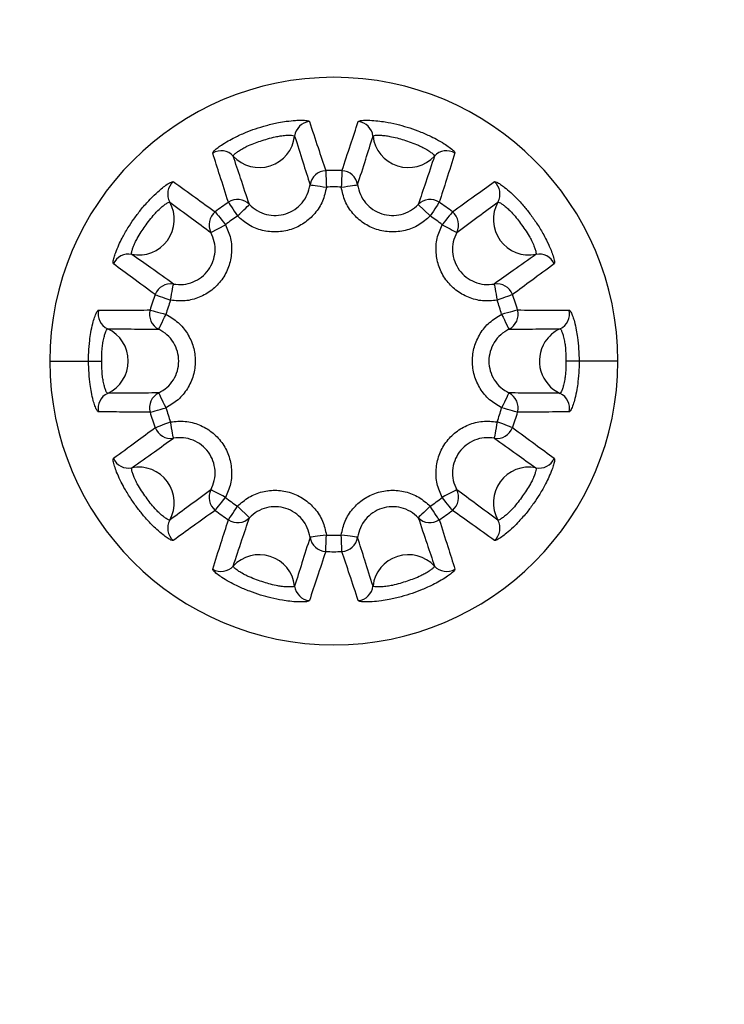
# Model space of a CAD drawing. Header units: millimetres. Extents: x -325 to 325, y -325 to 325.
# Tile 7 of 11: x -7 to 8, y 13 to 33. Entities that reach past the tile are written whole.
import ezdxf

# ---------------------------------------------------------------- set-up
doc = ezdxf.new("R2010")
doc.units = ezdxf.units.MM

msp = doc.modelspace()

# ---------------------------------------------------------------- linework, layer by layer
at = {"color": 7, "linetype": 'Continuous', "lineweight": 25}
for p, q in [((1.784, 29.411), (2.035, 29.168)), ((-2.597, 28.819), (-2.289, 28.984)), ((-6, 26.1), (-4.903, 26.1)), ((6, 26.1), (4.903, 26.1)), ((-1.784, 22.789), (-2.035, 23.032))]:
    msp.add_line(p, q, dxfattribs=at)
at = {"color": 7, "linetype": 'Continuous', "lineweight": 25, "flags": 128}
for points in [[(-0.171, 30.126), (-0.171, 30.114), (-0.17, 30.091), (-0.168, 30.057), (-0.167, 30.013), (-0.164, 29.962), (-0.162, 29.904), (-0.159, 29.842), (-0.157, 29.778)], [(0.171, 30.126), (0.171, 30.114), (0.17, 30.091), (0.168, 30.057), (0.167, 30.013), (0.164, 29.962), (0.162, 29.904), (0.159, 29.842), (0.157, 29.778)], [(-0.503, 29.827), (-0.494, 29.826), (-0.473, 29.823), (-0.44, 29.818), (-0.397, 29.812), (-0.345, 29.805), (-0.286, 29.796), (-0.222, 29.787), (-0.157, 29.778)], [(0.157, 29.778), (0.222, 29.787), (0.286, 29.796), (0.345, 29.805), (0.397, 29.812), (0.44, 29.818), (0.473, 29.823), (0.494, 29.826), (0.503, 29.827)], [(-2.228, 29.458), (-2.221, 29.448), (-2.208, 29.429), (-2.189, 29.4), (-2.165, 29.364), (-2.137, 29.321), (-2.105, 29.273), (-2.071, 29.221), (-2.035, 29.168)], [(-2.035, 29.168), (-1.987, 29.214), (-1.941, 29.258), (-1.899, 29.3), (-1.861, 29.336), (-1.83, 29.366), (-1.806, 29.389), (-1.79, 29.404), (-1.784, 29.411)], [(2.228, 29.458), (2.221, 29.448), (2.208, 29.429), (2.189, 29.4), (2.165, 29.364), (2.137, 29.321), (2.105, 29.273), (2.071, 29.221), (2.035, 29.168)], [(-2.505, 29.256), (-2.498, 29.247), (-2.483, 29.229), (-2.462, 29.202), (-2.435, 29.168), (-2.403, 29.128), (-2.367, 29.082), (-2.329, 29.034), (-2.289, 28.984)], [(2.505, 29.256), (2.498, 29.247), (2.483, 29.229), (2.462, 29.202), (2.435, 29.168), (2.403, 29.128), (2.367, 29.082), (2.329, 29.034), (2.289, 28.984)], [(2.289, 28.984), (2.347, 28.952), (2.404, 28.922), (2.456, 28.894), (2.503, 28.87), (2.541, 28.849), (2.57, 28.834), (2.589, 28.824), (2.597, 28.819)], [(-3.45, 27.386), (-3.438, 27.451), (-3.427, 27.514), (-3.417, 27.573), (-3.408, 27.624), (-3.4, 27.667), (-3.394, 27.7), (-3.391, 27.721), (-3.389, 27.73)], [(3.389, 27.73), (3.391, 27.721), (3.394, 27.7), (3.4, 27.667), (3.408, 27.624), (3.417, 27.573), (3.427, 27.514), (3.438, 27.451), (3.45, 27.386)], [(-3.776, 27.507), (-3.765, 27.503), (-3.743, 27.495), (-3.711, 27.483), (-3.67, 27.468), (-3.622, 27.45), (-3.568, 27.43), (-3.51, 27.408), (-3.45, 27.386)], [(3.776, 27.507), (3.765, 27.503), (3.743, 27.495), (3.711, 27.483), (3.67, 27.468), (3.622, 27.45), (3.568, 27.43), (3.51, 27.408), (3.45, 27.386)], [(-3.882, 27.181), (-3.871, 27.178), (-3.848, 27.172), (-3.815, 27.163), (-3.773, 27.151), (-3.724, 27.137), (-3.668, 27.122), (-3.608, 27.105), (-3.546, 27.088)], [(-3.7, 26.773), (-3.696, 26.782), (-3.686, 26.801), (-3.672, 26.831), (-3.653, 26.87), (-3.63, 26.917), (-3.604, 26.97), (-3.576, 27.028), (-3.546, 27.088)], [(3.882, 27.181), (3.871, 27.178), (3.848, 27.172), (3.815, 27.163), (3.773, 27.151), (3.724, 27.137), (3.668, 27.122), (3.608, 27.105), (3.546, 27.088)], [(3.546, 27.088), (3.576, 27.028), (3.604, 26.97), (3.63, 26.917), (3.653, 26.87), (3.672, 26.831), (3.686, 26.801), (3.696, 26.782), (3.7, 26.773)], [(-3.546, 25.112), (-3.576, 25.172), (-3.604, 25.23), (-3.63, 25.283), (-3.653, 25.33), (-3.672, 25.369), (-3.686, 25.399), (-3.696, 25.418), (-3.7, 25.427)], [(3.7, 25.427), (3.696, 25.418), (3.686, 25.399), (3.672, 25.369), (3.653, 25.33), (3.63, 25.283), (3.604, 25.23), (3.576, 25.172), (3.546, 25.112)], [(-3.882, 25.019), (-3.871, 25.022), (-3.848, 25.028), (-3.815, 25.037), (-3.773, 25.049), (-3.724, 25.063), (-3.668, 25.078), (-3.608, 25.095), (-3.546, 25.112)], [(3.882, 25.019), (3.871, 25.022), (3.848, 25.028), (3.815, 25.037), (3.773, 25.049), (3.724, 25.063), (3.668, 25.078), (3.608, 25.095), (3.546, 25.112)], [(-3.776, 24.693), (-3.765, 24.697), (-3.743, 24.705), (-3.711, 24.717), (-3.67, 24.732), (-3.622, 24.75), (-3.568, 24.77), (-3.51, 24.792), (-3.45, 24.814)], [(-3.389, 24.47), (-3.391, 24.479), (-3.394, 24.5), (-3.4, 24.533), (-3.408, 24.576), (-3.417, 24.627), (-3.427, 24.686), (-3.438, 24.749), (-3.45, 24.814)], [(3.45, 24.814), (3.438, 24.749), (3.427, 24.686), (3.417, 24.627), (3.408, 24.576), (3.4, 24.533), (3.394, 24.5), (3.391, 24.479), (3.389, 24.47)], [(3.776, 24.693), (3.765, 24.697), (3.743, 24.705), (3.711, 24.717), (3.67, 24.732), (3.622, 24.75), (3.568, 24.77), (3.51, 24.792), (3.45, 24.814)], [(-2.289, 23.216), (-2.347, 23.248), (-2.404, 23.278), (-2.456, 23.306), (-2.503, 23.33), (-2.541, 23.351), (-2.57, 23.366), (-2.589, 23.376), (-2.597, 23.381)], [(2.597, 23.381), (2.589, 23.376), (2.57, 23.366), (2.541, 23.351), (2.503, 23.33), (2.456, 23.306), (2.404, 23.278), (2.347, 23.248), (2.289, 23.216)], [(-2.505, 22.944), (-2.498, 22.953), (-2.483, 22.971), (-2.462, 22.998), (-2.435, 23.032), (-2.403, 23.072), (-2.367, 23.118), (-2.329, 23.166), (-2.289, 23.216)], [(2.505, 22.944), (2.498, 22.953), (2.483, 22.971), (2.462, 22.998), (2.435, 23.032), (2.403, 23.072), (2.367, 23.118), (2.329, 23.166), (2.289, 23.216)], [(-2.228, 22.742), (-2.221, 22.752), (-2.208, 22.771), (-2.189, 22.8), (-2.165, 22.836), (-2.137, 22.879), (-2.105, 22.927), (-2.071, 22.979), (-2.035, 23.032)], [(2.035, 23.032), (1.987, 22.986), (1.941, 22.942), (1.899, 22.9), (1.861, 22.864), (1.83, 22.834), (1.806, 22.811), (1.79, 22.796), (1.784, 22.789)], [(2.228, 22.742), (2.221, 22.752), (2.208, 22.771), (2.189, 22.8), (2.165, 22.836), (2.137, 22.879), (2.105, 22.927), (2.071, 22.979), (2.035, 23.032)], [(-0.157, 22.422), (-0.222, 22.413), (-0.286, 22.404), (-0.345, 22.395), (-0.397, 22.388), (-0.44, 22.382), (-0.473, 22.377), (-0.494, 22.374), (-0.503, 22.373)], [(-0.171, 22.074), (-0.171, 22.086), (-0.17, 22.109), (-0.168, 22.143), (-0.167, 22.187), (-0.164, 22.238), (-0.162, 22.296), (-0.159, 22.358), (-0.157, 22.422)], [(0.503, 22.373), (0.494, 22.374), (0.473, 22.377), (0.44, 22.382), (0.397, 22.388), (0.345, 22.395), (0.286, 22.404), (0.222, 22.413), (0.157, 22.422)], [(0.171, 22.074), (0.171, 22.086), (0.17, 22.109), (0.168, 22.143), (0.167, 22.187), (0.164, 22.238), (0.162, 22.296), (0.159, 22.358), (0.157, 22.422)]]:
    msp.add_lwpolyline(points, dxfattribs=at)
at = {"color": 7, "linetype": 'Continuous', "lineweight": 25}
for centre, radius, start, end in [((0, 0), 325, 0, 180), ((0, 0), 324, 0, 180), ((0, 0), 322.5, 0, 180), ((0, 0), 320.25, 0, 180), ((0, 0), 112.5, 3.82255, 176.17745), ((0, 0), 94.691, 0, 180), ((0, 0), 93.483, 0, 180), ((0, 0), 93.25, 61.07476, 178.95768), ((0, 0), 71.5, 0, 180), ((0, 0), 70.499, 0, 180), ((0, 0), 69.308, 1.65359, 178.34641), ((0, 0), 66.31, 10.86571, 126.93926), ((0, 26.1), 6, 0, 180), ((-0.48, 30.816), 0.35, 95.8525, 173.2878), ((0.48, 30.816), 0.35, 6.7122, 84.1475), ((-1.574, 30.944), 0.751, 222.7158, 353.2842), ((1.574, 30.944), 0.751, 186.7158, 317.2842), ((-2.383, 30.197), 0.35, 42.7122, 120.1475), ((2.383, 30.197), 0.35, 59.8525, 137.2878), ((-0.156, 29.776), 0.35, 92.5061, 171.6618), ((0, 26.1), 4.03, 87.5617, 92.4382), ((0.156, 29.776), 0.35, 8.3388, 87.4932), ((-3.16, 29.633), 0.35, 131.8525, 209.2878), ((0, 26.103), 3.679, 87.5593, 92.4391), ((3.16, 29.633), 0.35, 330.7122, 48.1475), ((-4.121, 29.094), 0.751, 258.7158, 29.2842), ((0, 26.1), 4.03, 123.5619, 128.4381), ((-2.034, 29.166), 0.35, 44.3369, 123.4937), ((2.034, 29.166), 0.35, 56.5062, 135.6624), ((0, 26.1), 4.03, 51.5618, 56.4381), ((4.121, 29.094), 0.751, 150.7158, 281.2842), ((-2.287, 28.982), 0.35, 128.5062, 207.6624), ((-0.001, 26.101), 3.68, 123.5604, 128.4387), ((0, 26.101), 3.681, 51.5611, 56.4384), ((2.287, 28.982), 0.35, 332.3377, 51.4937), ((-4.337, 28.014), 0.35, 78.7122, 156.1475), ((4.337, 28.014), 0.35, 23.8525, 101.2878), ((-3.448, 27.384), 0.35, 80.3377, 159.4937), ((3.448, 27.384), 0.35, 20.5062, 99.6622), ((0, 26.1), 4.03, 159.5618, 164.4381), ((0, 26.1), 4.03, 15.5618, 20.4381), ((0, 26.1), 3.682, 159.5621, 164.438), ((0.001, 26.101), 3.68, 15.5603, 20.4387), ((-4.633, 27.101), 0.35, 167.8525, 245.2878), ((-3.544, 27.087), 0.35, 164.5062, 243.6628), ((3.544, 27.087), 0.35, 296.3369, 15.4935), ((4.633, 27.101), 0.35, 294.7122, 12.1475), ((-5.094, 26.1), 0.751, 294.7158, 65.2842), ((5.092, 26.102), 0.748, 114.6359, 147.4419), ((5.094, 26.1), 0.751, 147.3923, 245.2779), ((0, 26.1), 6, 180, 0), ((-4.633, 25.099), 0.35, 114.7122, 192.1475), ((-3.544, 25.113), 0.35, 116.337, 195.4934), ((3.544, 25.113), 0.35, 344.5062, 63.6629), ((4.633, 25.099), 0.35, 347.8525, 65.2878), ((0, 26.1), 4.03, 195.5618, 200.4381), ((-0.001, 26.099), 3.68, 195.5603, 200.4387), ((-0.001, 26.1), 3.682, 339.5625, 344.4379), ((0, 26.1), 4.03, 339.5618, 344.4381), ((-3.448, 24.816), 0.35, 200.5062, 279.6622), ((3.448, 24.816), 0.35, 260.3377, 339.4937), ((-4.337, 24.186), 0.35, 203.8525, 281.2878), ((4.337, 24.186), 0.35, 258.7122, 336.1475), ((-4.121, 23.106), 0.751, 330.7158, 101.2842), ((4.121, 23.106), 0.751, 78.7158, 209.2842), ((-2.287, 23.218), 0.35, 152.3377, 231.4937), ((2.287, 23.218), 0.35, 308.5062, 27.6622), ((0, 26.099), 3.681, 231.5612, 236.4384), ((0.001, 26.099), 3.68, 303.5604, 308.4387), ((0, 26.1), 4.03, 231.5618, 236.4381), ((0, 26.1), 4.03, 303.5618, 308.4381), ((-3.16, 22.567), 0.35, 150.7122, 228.1475), ((-2.034, 23.034), 0.35, 236.5062, 315.6625), ((2.034, 23.034), 0.35, 224.3368, 303.4937), ((3.16, 22.567), 0.35, 311.8525, 29.2878), ((-0.156, 22.424), 0.35, 188.3383, 267.4932), ((0, 26.098), 3.679, 267.5598, 272.4389), ((0.156, 22.424), 0.35, 272.5062, 351.6621), ((0, 26.1), 4.03, 267.5618, 272.4382), ((-1.574, 21.256), 0.751, 6.7158, 137.2842), ((1.574, 21.256), 0.751, 42.7158, 173.2842), ((-2.383, 22.003), 0.35, 239.8525, 317.2878), ((2.383, 22.003), 0.35, 222.7122, 300.1475), ((-0.48, 21.384), 0.35, 186.7122, 264.1475), ((0.48, 21.384), 0.35, 275.8525, 353.2878)]:
    msp.add_arc(centre, radius, start, end, dxfattribs=at)
for points, knots in [([(-2.559, 30.5), (-2.556, 30.512), (-2.549, 30.534), (-2.476, 30.597), (-2.374, 30.671), (-2.246, 30.749), (-2.075, 30.841), (-1.88, 30.93), (-1.651, 31.016), (-1.415, 31.088), (-1.193, 31.14), (-0.985, 31.174), (-0.817, 31.191), (-0.67, 31.195), (-0.55, 31.188), (-0.528, 31.173), (-0.516, 31.164)], [0, 0, 0, 0, 0.0814, 0.149283, 0.206591, 0.277166, 0.333204, 0.413846, 0.483184, 0.556693, 0.638845, 0.696196, 0.770589, 0.832579, 0.907874, 1, 1, 1, 1]), ([(-0.516, 31.164), (-0.455, 30.981), (-0.341, 30.637), (-0.226, 30.289), (-0.171, 30.126)], [0, 0, 0, 0, 0.531928, 1, 1, 1, 1]), ([(0.171, 30.126), (0.232, 30.308), (0.348, 30.656), (0.462, 31), (0.516, 31.164)], [0, 0, 0, 0, 0.523564, 1, 1, 1, 1]), ([(0.516, 31.164), (0.526, 31.172), (0.544, 31.185), (0.64, 31.194), (0.766, 31.193), (0.915, 31.182), (1.107, 31.155), (1.318, 31.113), (1.554, 31.048), (1.788, 30.967), (1.998, 30.878), (2.186, 30.784), (2.331, 30.699), (2.453, 30.615), (2.545, 30.539), (2.554, 30.514), (2.559, 30.5)], [0, 0, 0, 0, 0.081318, 0.149145, 0.206415, 0.276956, 0.332979, 0.413615, 0.483082, 0.556959, 0.639087, 0.696427, 0.770785, 0.832733, 0.907962, 1, 1, 1, 1]), ([(-2.126, 30.435), (-2.124, 30.442), (-2.12, 30.456), (-2.075, 30.496), (-2.012, 30.542), (-1.932, 30.591), (-1.824, 30.648), (-1.698, 30.702), (-1.547, 30.753), (-1.394, 30.803), (-1.251, 30.84), (-1.12, 30.864), (-1.015, 30.875), (-0.923, 30.877), (-0.849, 30.872), (-0.836, 30.862), (-0.828, 30.857)], [0, 0, 0, 0, 0.083201, 0.151965, 0.209362, 0.279163, 0.334051, 0.413093, 0.482799, 0.557566, 0.638628, 0.694697, 0.767953, 0.829784, 0.905872, 1, 1, 1, 1]), ([(-0.828, 30.857), (-0.77, 30.675), (-0.662, 30.333), (-0.553, 29.988), (-0.503, 29.827)], [0, 0, 0, 0, 0.5319319, 1, 1, 1, 1]), ([(0.503, 29.827), (0.56, 30.007), (0.668, 30.352), (0.776, 30.694), (0.828, 30.857)], [0, 0, 0, 0, 0.52356, 1, 1, 1, 1]), ([(0.828, 30.857), (0.834, 30.862), (0.845, 30.871), (0.905, 30.877), (0.983, 30.876), (1.076, 30.869), (1.197, 30.851), (1.331, 30.821), (1.483, 30.774), (1.637, 30.724), (1.775, 30.67), (1.894, 30.612), (1.985, 30.56), (2.061, 30.508), (2.118, 30.46), (2.123, 30.444), (2.126, 30.435)], [0, 0, 0, 0, 0.083117, 0.151826, 0.209186, 0.278957, 0.333831, 0.412864, 0.482695, 0.557833, 0.638865, 0.694923, 0.768148, 0.829939, 0.905961, 1, 1, 1, 1]), ([(-2.228, 29.458), (-2.288, 29.647), (-2.399, 29.996), (-2.509, 30.341), (-2.559, 30.5)], [0, 0, 0, 0, 0.539902, 1, 1, 1, 1]), ([(-1.784, 29.411), (-1.846, 29.595), (-1.961, 29.938), (-2.074, 30.278), (-2.126, 30.435)], [0, 0, 0, 0, 0.5398978, 1, 1, 1, 1]), ([(2.126, 30.435), (2.065, 30.25), (1.952, 29.91), (1.836, 29.568), (1.784, 29.411)], [0, 0, 0, 0, 0.54177, 1, 1, 1, 1]), ([(2.559, 30.5), (2.5, 30.313), (2.39, 29.968), (2.279, 29.618), (2.228, 29.458)], [0, 0, 0, 0, 0.541766, 1, 1, 1, 1]), ([(-4.657, 28.155), (-4.661, 28.167), (-4.668, 28.189), (-4.647, 28.283), (-4.607, 28.403), (-4.55, 28.542), (-4.465, 28.717), (-4.359, 28.904), (-4.225, 29.107), (-4.077, 29.304), (-3.928, 29.475), (-3.78, 29.625), (-3.654, 29.738), (-3.537, 29.828), (-3.436, 29.892), (-3.409, 29.893), (-3.394, 29.894)], [0, 0, 0, 0, 0.081489, 0.149433, 0.206784, 0.277395, 0.333449, 0.414097, 0.483266, 0.5564, 0.638579, 0.695942, 0.770371, 0.832408, 0.907776, 1, 1, 1, 1]), ([(-3.394, 29.894), (-3.238, 29.782), (-2.944, 29.571), (-2.646, 29.357), (-2.505, 29.256)], [0, 0, 0, 0, 0.528725, 1, 1, 1, 1]), ([(-0.157, 29.778), (-0.179, 29.678), (-0.224, 29.477), (-0.393, 29.214), (-0.622, 29.007), (-0.9, 28.871), (-1.205, 28.817), (-1.512, 28.851), (-1.803, 28.964), (-1.958, 29.1), (-2.035, 29.168)], [0, 0, 0, 0, 0.1253, 0.250475, 0.37528, 0.499933, 0.624576, 0.749378, 0.874507, 1, 1, 1, 1]), ([(-1.784, 29.411), (-1.731, 29.364), (-1.625, 29.271), (-1.427, 29.193), (-1.218, 29.17), (-1.01, 29.207), (-0.82, 29.299), (-0.664, 29.441), (-0.549, 29.62), (-0.518, 29.758), (-0.503, 29.827)], [0, 0, 0, 0, 0.125945, 0.251013, 0.375425, 0.499647, 0.623955, 0.748639, 0.873968, 1, 1, 1, 1]), ([(2.035, 29.168), (1.958, 29.1), (1.803, 28.964), (1.512, 28.851), (1.205, 28.817), (0.9, 28.871), (0.622, 29.007), (0.393, 29.214), (0.224, 29.477), (0.179, 29.678), (0.157, 29.778)], [0, 0, 0, 0, 0.125484, 0.250606, 0.375389, 0.500025, 0.624673, 0.749478, 0.874629, 1, 1, 1, 1]), ([(0.503, 29.827), (0.518, 29.758), (0.549, 29.62), (0.664, 29.441), (0.82, 29.299), (1.01, 29.207), (1.218, 29.17), (1.427, 29.193), (1.625, 29.271), (1.731, 29.364), (1.784, 29.411)], [0, 0, 0, 0, 0.126029, 0.251347, 0.376026, 0.500326, 0.624615, 0.749124, 0.87415, 1, 1, 1, 1]), ([(2.505, 29.256), (2.661, 29.368), (2.959, 29.582), (3.254, 29.793), (3.394, 29.894)], [0, 0, 0, 0, 0.522953, 1, 1, 1, 1]), ([(3.394, 29.894), (3.406, 29.894), (3.429, 29.894), (3.512, 29.845), (3.613, 29.771), (3.727, 29.674), (3.867, 29.539), (4.012, 29.381), (4.165, 29.19), (4.307, 28.986), (4.425, 28.791), (4.521, 28.604), (4.589, 28.45), (4.639, 28.311), (4.669, 28.195), (4.661, 28.17), (4.657, 28.155)], [0, 0, 0, 0, 0.081286, 0.149091, 0.206346, 0.276874, 0.332891, 0.413525, 0.483037, 0.557062, 0.639182, 0.696518, 0.770863, 0.832794, 0.907998, 1, 1, 1, 1]), ([(-4.268, 28.357), (-4.271, 28.365), (-4.276, 28.378), (-4.263, 28.437), (-4.239, 28.511), (-4.203, 28.598), (-4.148, 28.707), (-4.078, 28.826), (-3.987, 28.955), (-3.892, 29.085), (-3.799, 29.199), (-3.707, 29.295), (-3.628, 29.366), (-3.555, 29.422), (-3.492, 29.462), (-3.475, 29.462), (-3.466, 29.462)], [0, 0, 0, 0, 0.083291, 0.152116, 0.209554, 0.279388, 0.33429, 0.413342, 0.482883, 0.557272, 0.638369, 0.694448, 0.767737, 0.829613, 0.905772, 1, 1, 1, 1]), ([(-3.466, 29.462), (-3.313, 29.349), (-3.024, 29.136), (-2.734, 28.921), (-2.597, 28.819)], [0, 0, 0, 0, 0.5287291, 1, 1, 1, 1]), ([(2.597, 28.819), (2.749, 28.932), (3.039, 29.147), (3.328, 29.36), (3.466, 29.462)], [0, 0, 0, 0, 0.522949, 1, 1, 1, 1]), ([(3.466, 29.462), (3.474, 29.462), (3.488, 29.463), (3.54, 29.432), (3.603, 29.386), (3.674, 29.326), (3.761, 29.24), (3.852, 29.137), (3.947, 29.009), (4.042, 28.878), (4.122, 28.754), (4.185, 28.637), (4.228, 28.541), (4.258, 28.454), (4.276, 28.382), (4.271, 28.366), (4.268, 28.357)], [0, 0, 0, 0, 0.083085, 0.151771, 0.209117, 0.278876, 0.333745, 0.412775, 0.482648, 0.557936, 0.638958, 0.695012, 0.768225, 0.83, 0.905998, 1, 1, 1, 1]), ([(-2.289, 28.984), (-2.248, 28.889), (-2.166, 28.7), (-2.149, 28.388), (-2.212, 28.086), (-2.357, 27.813), (-2.572, 27.59), (-2.84, 27.436), (-3.142, 27.357), (-3.347, 27.376), (-3.45, 27.386)], [0, 0, 0, 0, 0.125467, 0.250583, 0.375372, 0.499997, 0.624626, 0.749418, 0.874535, 1, 1, 1, 1]), ([(3.45, 27.386), (3.347, 27.376), (3.142, 27.357), (2.84, 27.436), (2.572, 27.59), (2.357, 27.813), (2.212, 28.086), (2.149, 28.388), (2.166, 28.7), (2.248, 28.889), (2.289, 28.984)], [0, 0, 0, 0, 0.125467, 0.250583, 0.375372, 0.499997, 0.624626, 0.749418, 0.874535, 1, 1, 1, 1]), ([(-3.389, 27.73), (-3.319, 27.723), (-3.178, 27.71), (-2.972, 27.764), (-2.789, 27.869), (-2.643, 28.021), (-2.544, 28.206), (-2.501, 28.412), (-2.513, 28.625), (-2.569, 28.755), (-2.597, 28.819)], [0, 0, 0, 0, 0.126089, 0.251462, 0.376127, 0.500307, 0.624366, 0.748802, 0.873999, 1, 1, 1, 1]), ([(2.597, 28.819), (2.569, 28.755), (2.513, 28.625), (2.501, 28.412), (2.544, 28.206), (2.643, 28.02), (2.789, 27.868), (2.972, 27.764), (3.179, 27.71), (3.319, 27.723), (3.389, 27.73)], [0, 0, 0, 0, 0.1260892, 0.2514616, 0.3761268, 0.5003067, 0.6243658, 0.7488017, 0.8739985, 1, 1, 1, 1]), ([(-3.389, 27.73), (-3.548, 27.843), (-3.842, 28.052), (-4.134, 28.261), (-4.268, 28.357)], [0, 0, 0, 0, 0.541092, 1, 1, 1, 1]), ([(4.268, 28.357), (4.11, 28.244), (3.818, 28.035), (3.524, 27.826), (3.389, 27.73)], [0, 0, 0, 0, 0.542685, 1, 1, 1, 1]), ([(-3.776, 27.507), (-3.936, 27.625), (-4.231, 27.842), (-4.523, 28.057), (-4.657, 28.155)], [0, 0, 0, 0, 0.541096, 1, 1, 1, 1]), ([(4.657, 28.155), (4.498, 28.039), (4.206, 27.824), (3.911, 27.607), (3.776, 27.507)], [0, 0, 0, 0, 0.542681, 1, 1, 1, 1]), ([(-5.184, 26.1), (-5.183, 26.16), (-5.181, 26.308), (-5.162, 26.514), (-5.132, 26.722), (-5.096, 26.889), (-5.054, 27.034), (-5.009, 27.148), (-4.988, 27.165), (-4.976, 27.174)], [0, 0, 0, 0, 0.109472, 0.270926, 0.385887, 0.535448, 0.660418, 0.812661, 1, 1, 1, 1]), ([(-4.976, 27.174), (-4.785, 27.175), (-4.422, 27.177), (-4.055, 27.18), (-3.882, 27.181)], [0, 0, 0, 0, 0.527106, 1, 1, 1, 1]), ([(-3.546, 27.088), (-3.458, 27.035), (-3.281, 26.93), (-3.083, 26.688), (-2.957, 26.407), (-2.914, 26.1), (-2.957, 25.794), (-3.083, 25.512), (-3.281, 25.27), (-3.458, 25.165), (-3.546, 25.112)], [0, 0, 0, 0, 0.125427, 0.25052, 0.375322, 0.499968, 0.624613, 0.749415, 0.874529, 1, 1, 1, 1]), ([(3.546, 25.112), (3.458, 25.165), (3.281, 25.27), (3.083, 25.512), (2.957, 25.794), (2.914, 26.1), (2.957, 26.406), (3.083, 26.688), (3.281, 26.93), (3.458, 27.035), (3.546, 27.088)], [0, 0, 0, 0, 0.125452, 0.25056, 0.375355, 0.499993, 0.62463, 0.749424, 0.874528, 1, 1, 1, 1]), ([(3.882, 27.181), (4.075, 27.18), (4.442, 27.177), (4.804, 27.175), (4.976, 27.174)], [0, 0, 0, 0, 0.527212, 1, 1, 1, 1]), ([(4.976, 27.174), (4.986, 27.167), (5.006, 27.152), (5.046, 27.055), (5.086, 26.928), (5.121, 26.775), (5.168, 26.507), (5.177, 26.272), (5.184, 26.1)], [0, 0, 0, 0, 0.1708803, 0.3121829, 0.4305929, 0.5750268, 0.6885851, 1, 1, 1, 1]), ([(-4.903, 26.1), (-4.903, 26.14), (-4.903, 26.236), (-4.895, 26.369), (-4.878, 26.501), (-4.856, 26.606), (-4.83, 26.696), (-4.801, 26.766), (-4.787, 26.777), (-4.78, 26.782)], [0, 0, 0, 0, 0.111215, 0.270652, 0.383031, 0.530232, 0.654816, 0.808612, 1, 1, 1, 1]), ([(-4.78, 26.782), (-4.591, 26.781), (-4.232, 26.779), (-3.871, 26.775), (-3.7, 26.773)], [0, 0, 0, 0, 0.52711, 1, 1, 1, 1]), ([(-3.7, 25.427), (-3.639, 25.462), (-3.518, 25.534), (-3.383, 25.699), (-3.296, 25.891), (-3.267, 26.1), (-3.296, 26.309), (-3.383, 26.501), (-3.518, 26.666), (-3.639, 26.738), (-3.7, 26.773)], [0, 0, 0, 0, 0.125745, 0.250968, 0.375648, 0.499945, 0.624243, 0.74892, 0.8742, 1, 1, 1, 1]), ([(3.7, 26.773), (3.639, 26.738), (3.518, 26.666), (3.383, 26.501), (3.296, 26.309), (3.267, 26.1), (3.296, 25.891), (3.383, 25.699), (3.518, 25.534), (3.639, 25.462), (3.7, 25.427)], [0, 0, 0, 0, 0.1257621, 0.2509716, 0.3756676, 0.4999862, 0.6243048, 0.7490029, 0.8742407, 1, 1, 1, 1]), ([(3.7, 26.773), (3.89, 26.775), (4.251, 26.779), (4.61, 26.781), (4.78, 26.782)], [0, 0, 0, 0, 0.527208, 1, 1, 1, 1]), ([(4.78, 26.782), (4.787, 26.778), (4.799, 26.769), (4.825, 26.709), (4.85, 26.63), (4.871, 26.534), (4.899, 26.364), (4.901, 26.212), (4.903, 26.1)], [0, 0, 0, 0, 0.174667, 0.317716, 0.436158, 0.578801, 0.689948, 1, 1, 1, 1]), ([(-4.976, 25.026), (-4.986, 25.033), (-5.006, 25.048), (-5.046, 25.145), (-5.086, 25.272), (-5.121, 25.425), (-5.168, 25.693), (-5.177, 25.928), (-5.184, 26.1)], [0, 0, 0, 0, 0.17088, 0.312183, 0.430593, 0.575027, 0.688585, 1, 1, 1, 1]), ([(-4.78, 25.418), (-4.787, 25.422), (-4.799, 25.431), (-4.825, 25.491), (-4.85, 25.57), (-4.871, 25.666), (-4.899, 25.836), (-4.901, 25.988), (-4.903, 26.1)], [0, 0, 0, 0, 0.174667, 0.317716, 0.436158, 0.578801, 0.689948, 1, 1, 1, 1]), ([(4.903, 26.1), (4.903, 26.06), (4.903, 25.964), (4.895, 25.831), (4.878, 25.699), (4.856, 25.594), (4.83, 25.504), (4.801, 25.434), (4.787, 25.423), (4.78, 25.418)], [0, 0, 0, 0, 0.111215, 0.270652, 0.383031, 0.530232, 0.654816, 0.808612, 1, 1, 1, 1]), ([(5.184, 26.1), (5.183, 26.04), (5.181, 25.892), (5.162, 25.686), (5.132, 25.478), (5.096, 25.311), (5.054, 25.166), (5.009, 25.052), (4.988, 25.035), (4.976, 25.026)], [0, 0, 0, 0, 0.109472, 0.270926, 0.385887, 0.535448, 0.660418, 0.812661, 1, 1, 1, 1]), ([(-3.7, 25.427), (-3.89, 25.425), (-4.251, 25.421), (-4.61, 25.419), (-4.78, 25.418)], [0, 0, 0, 0, 0.527209, 1, 1, 1, 1]), ([(4.78, 25.418), (4.591, 25.419), (4.232, 25.421), (3.871, 25.425), (3.7, 25.427)], [0, 0, 0, 0, 0.52711, 1, 1, 1, 1]), ([(-3.882, 25.019), (-4.075, 25.02), (-4.442, 25.023), (-4.804, 25.025), (-4.976, 25.026)], [0, 0, 0, 0, 0.527213, 1, 1, 1, 1]), ([(4.976, 25.026), (4.785, 25.025), (4.422, 25.023), (4.055, 25.02), (3.882, 25.019)], [0, 0, 0, 0, 0.527106, 1, 1, 1, 1]), ([(-3.45, 24.814), (-3.347, 24.824), (-3.142, 24.843), (-2.84, 24.764), (-2.572, 24.61), (-2.357, 24.387), (-2.212, 24.114), (-2.149, 23.812), (-2.166, 23.5), (-2.248, 23.311), (-2.289, 23.216)], [0, 0, 0, 0, 0.125467, 0.250583, 0.375372, 0.499997, 0.624626, 0.749418, 0.874535, 1, 1, 1, 1]), ([(2.289, 23.216), (2.248, 23.311), (2.166, 23.5), (2.149, 23.812), (2.212, 24.114), (2.357, 24.387), (2.572, 24.61), (2.84, 24.764), (3.142, 24.843), (3.347, 24.824), (3.45, 24.814)], [0, 0, 0, 0, 0.125467, 0.250583, 0.375372, 0.499997, 0.624626, 0.749418, 0.874535, 1, 1, 1, 1]), ([(-4.657, 24.045), (-4.498, 24.161), (-4.206, 24.376), (-3.911, 24.593), (-3.776, 24.693)], [0, 0, 0, 0, 0.542681, 1, 1, 1, 1]), ([(3.776, 24.693), (3.936, 24.575), (4.231, 24.358), (4.523, 24.143), (4.657, 24.045)], [0, 0, 0, 0, 0.541096, 1, 1, 1, 1]), ([(-4.268, 23.843), (-4.11, 23.956), (-3.818, 24.165), (-3.524, 24.374), (-3.389, 24.47)], [0, 0, 0, 0, 0.542685, 1, 1, 1, 1]), ([(-2.597, 23.381), (-2.569, 23.445), (-2.513, 23.575), (-2.501, 23.788), (-2.544, 23.994), (-2.643, 24.18), (-2.789, 24.332), (-2.972, 24.436), (-3.179, 24.49), (-3.319, 24.477), (-3.389, 24.47)], [0, 0, 0, 0, 0.126089, 0.251462, 0.376127, 0.500307, 0.624366, 0.748802, 0.873999, 1, 1, 1, 1]), ([(3.389, 24.47), (3.319, 24.477), (3.178, 24.49), (2.972, 24.436), (2.789, 24.331), (2.643, 24.179), (2.544, 23.994), (2.501, 23.788), (2.513, 23.575), (2.569, 23.445), (2.597, 23.381)], [0, 0, 0, 0, 0.126089, 0.251462, 0.376127, 0.500307, 0.624366, 0.748802, 0.873999, 1, 1, 1, 1]), ([(3.389, 24.47), (3.548, 24.357), (3.842, 24.148), (4.134, 23.939), (4.268, 23.843)], [0, 0, 0, 0, 0.541092, 1, 1, 1, 1]), ([(-3.394, 22.306), (-3.406, 22.306), (-3.429, 22.306), (-3.512, 22.355), (-3.613, 22.429), (-3.727, 22.526), (-3.867, 22.661), (-4.012, 22.819), (-4.165, 23.01), (-4.307, 23.214), (-4.425, 23.409), (-4.521, 23.596), (-4.589, 23.75), (-4.639, 23.889), (-4.669, 24.005), (-4.661, 24.03), (-4.657, 24.045)], [0, 0, 0, 0, 0.081286, 0.149091, 0.206346, 0.276874, 0.332891, 0.413525, 0.483037, 0.557062, 0.639182, 0.696518, 0.770863, 0.832794, 0.907998, 1, 1, 1, 1]), ([(4.657, 24.045), (4.661, 24.033), (4.668, 24.011), (4.647, 23.917), (4.607, 23.797), (4.55, 23.658), (4.465, 23.483), (4.359, 23.296), (4.225, 23.093), (4.077, 22.896), (3.928, 22.725), (3.78, 22.575), (3.654, 22.462), (3.537, 22.372), (3.436, 22.308), (3.409, 22.307), (3.394, 22.306)], [0, 0, 0, 0, 0.081489, 0.149433, 0.206784, 0.277395, 0.333449, 0.414097, 0.483266, 0.5564, 0.638579, 0.695942, 0.770371, 0.832408, 0.907776, 1, 1, 1, 1]), ([(-3.466, 22.738), (-3.474, 22.738), (-3.488, 22.737), (-3.54, 22.768), (-3.603, 22.814), (-3.674, 22.874), (-3.761, 22.96), (-3.852, 23.063), (-3.947, 23.191), (-4.042, 23.322), (-4.122, 23.446), (-4.185, 23.563), (-4.228, 23.659), (-4.258, 23.746), (-4.276, 23.818), (-4.271, 23.834), (-4.268, 23.843)], [0, 0, 0, 0, 0.083085, 0.151771, 0.209117, 0.278876, 0.333745, 0.412775, 0.482648, 0.557936, 0.638958, 0.695012, 0.768225, 0.83, 0.905998, 1, 1, 1, 1]), ([(4.268, 23.843), (4.271, 23.835), (4.276, 23.822), (4.263, 23.763), (4.239, 23.689), (4.203, 23.602), (4.148, 23.493), (4.078, 23.374), (3.987, 23.245), (3.892, 23.115), (3.799, 23.001), (3.707, 22.905), (3.628, 22.834), (3.555, 22.778), (3.492, 22.738), (3.475, 22.738), (3.466, 22.738)], [0, 0, 0, 0, 0.083291, 0.152116, 0.209554, 0.279388, 0.33429, 0.413342, 0.482883, 0.557272, 0.638369, 0.694448, 0.767737, 0.829613, 0.905772, 1, 1, 1, 1]), ([(-2.597, 23.381), (-2.749, 23.268), (-3.039, 23.053), (-3.328, 22.84), (-3.466, 22.738)], [0, 0, 0, 0, 0.522949, 1, 1, 1, 1]), ([(-2.035, 23.032), (-1.958, 23.1), (-1.803, 23.236), (-1.512, 23.349), (-1.205, 23.383), (-0.9, 23.329), (-0.622, 23.193), (-0.393, 22.986), (-0.224, 22.723), (-0.179, 22.522), (-0.157, 22.422)], [0, 0, 0, 0, 0.125478, 0.250595, 0.375387, 0.500024, 0.624666, 0.749467, 0.8746, 1, 1, 1, 1]), ([(0.157, 22.422), (0.179, 22.522), (0.224, 22.723), (0.393, 22.986), (0.622, 23.193), (0.9, 23.329), (1.205, 23.383), (1.512, 23.349), (1.803, 23.236), (1.958, 23.1), (2.035, 23.032)], [0, 0, 0, 0, 0.12536, 0.2505153, 0.3753237, 0.4999765, 0.624615, 0.7493839, 0.8745057, 1, 1, 1, 1]), ([(3.466, 22.738), (3.313, 22.851), (3.024, 23.064), (2.734, 23.279), (2.597, 23.381)], [0, 0, 0, 0, 0.528729, 1, 1, 1, 1]), ([(-2.505, 22.944), (-2.661, 22.832), (-2.959, 22.618), (-3.254, 22.407), (-3.394, 22.306)], [0, 0, 0, 0, 0.522953, 1, 1, 1, 1]), ([(-0.503, 22.373), (-0.518, 22.442), (-0.549, 22.58), (-0.664, 22.759), (-0.82, 22.901), (-1.01, 22.993), (-1.218, 23.03), (-1.427, 23.007), (-1.625, 22.929), (-1.731, 22.836), (-1.784, 22.789)], [0, 0, 0, 0, 0.126011, 0.251331, 0.376004, 0.500301, 0.624595, 0.749144, 0.874177, 1, 1, 1, 1]), ([(1.784, 22.789), (1.731, 22.836), (1.625, 22.929), (1.427, 23.007), (1.218, 23.03), (1.01, 22.993), (0.82, 22.901), (0.664, 22.759), (0.549, 22.58), (0.518, 22.442), (0.503, 22.373)], [0, 0, 0, 0, 0.1258807, 0.2509029, 0.3753896, 0.4996737, 0.623976, 0.7486551, 0.873981, 1, 1, 1, 1]), ([(3.394, 22.306), (3.238, 22.418), (2.944, 22.629), (2.646, 22.843), (2.505, 22.944)], [0, 0, 0, 0, 0.528725, 1, 1, 1, 1]), ([(-2.559, 21.7), (-2.5, 21.887), (-2.39, 22.232), (-2.279, 22.582), (-2.228, 22.742)], [0, 0, 0, 0, 0.541766, 1, 1, 1, 1]), ([(-2.126, 21.765), (-2.065, 21.95), (-1.952, 22.29), (-1.836, 22.632), (-1.784, 22.789)], [0, 0, 0, 0, 0.54177, 1, 1, 1, 1]), ([(1.784, 22.789), (1.846, 22.605), (1.961, 22.262), (2.074, 21.922), (2.126, 21.765)], [0, 0, 0, 0, 0.539898, 1, 1, 1, 1]), ([(2.228, 22.742), (2.288, 22.553), (2.399, 22.204), (2.509, 21.859), (2.559, 21.7)], [0, 0, 0, 0, 0.539902, 1, 1, 1, 1]), ([(-0.503, 22.373), (-0.56, 22.193), (-0.668, 21.848), (-0.776, 21.506), (-0.828, 21.343)], [0, 0, 0, 0, 0.523561, 1, 1, 1, 1]), ([(0.828, 21.343), (0.77, 21.525), (0.662, 21.867), (0.553, 22.212), (0.503, 22.373)], [0, 0, 0, 0, 0.531932, 1, 1, 1, 1]), ([(-0.171, 22.074), (-0.232, 21.892), (-0.348, 21.544), (-0.462, 21.2), (-0.516, 21.036)], [0, 0, 0, 0, 0.5235649, 1, 1, 1, 1]), ([(0.516, 21.036), (0.455, 21.219), (0.341, 21.563), (0.226, 21.911), (0.171, 22.074)], [0, 0, 0, 0, 0.531928, 1, 1, 1, 1]), ([(-0.516, 21.036), (-0.526, 21.028), (-0.544, 21.015), (-0.64, 21.006), (-0.766, 21.007), (-0.915, 21.018), (-1.107, 21.045), (-1.318, 21.087), (-1.554, 21.152), (-1.788, 21.233), (-1.998, 21.322), (-2.186, 21.416), (-2.331, 21.501), (-2.453, 21.585), (-2.545, 21.661), (-2.554, 21.686), (-2.559, 21.7)], [0, 0, 0, 0, 0.081318, 0.149145, 0.206415, 0.276956, 0.332979, 0.413615, 0.483082, 0.556959, 0.639087, 0.696427, 0.770785, 0.832733, 0.907962, 1, 1, 1, 1]), ([(-0.828, 21.343), (-0.834, 21.338), (-0.845, 21.329), (-0.905, 21.323), (-0.983, 21.324), (-1.076, 21.331), (-1.197, 21.349), (-1.331, 21.379), (-1.483, 21.426), (-1.637, 21.476), (-1.775, 21.53), (-1.894, 21.588), (-1.985, 21.64), (-2.061, 21.692), (-2.118, 21.74), (-2.123, 21.756), (-2.126, 21.765)], [0, 0, 0, 0, 0.083117, 0.151826, 0.209186, 0.278957, 0.333831, 0.412864, 0.482695, 0.557833, 0.638865, 0.694923, 0.768148, 0.829939, 0.905961, 1, 1, 1, 1]), ([(2.559, 21.7), (2.556, 21.688), (2.549, 21.666), (2.476, 21.603), (2.374, 21.529), (2.246, 21.451), (2.075, 21.359), (1.88, 21.27), (1.651, 21.184), (1.415, 21.112), (1.193, 21.06), (0.985, 21.026), (0.817, 21.009), (0.67, 21.005), (0.55, 21.012), (0.528, 21.027), (0.516, 21.036)], [0, 0, 0, 0, 0.0814, 0.149283, 0.206591, 0.277166, 0.333204, 0.413846, 0.483184, 0.556693, 0.638845, 0.696196, 0.770589, 0.832579, 0.907874, 1, 1, 1, 1]), ([(2.126, 21.765), (2.124, 21.758), (2.12, 21.744), (2.075, 21.704), (2.012, 21.658), (1.932, 21.609), (1.824, 21.552), (1.698, 21.498), (1.547, 21.447), (1.394, 21.397), (1.251, 21.36), (1.12, 21.336), (1.015, 21.325), (0.923, 21.323), (0.849, 21.328), (0.836, 21.338), (0.828, 21.343)], [0, 0, 0, 0, 0.083201, 0.151965, 0.209362, 0.279163, 0.334051, 0.413093, 0.482799, 0.557566, 0.638628, 0.694697, 0.767953, 0.829784, 0.905872, 1, 1, 1, 1])]:
    msp.add_open_spline(points, degree=3, knots=knots, dxfattribs=at)

doc.saveas('drawing.dxf')
